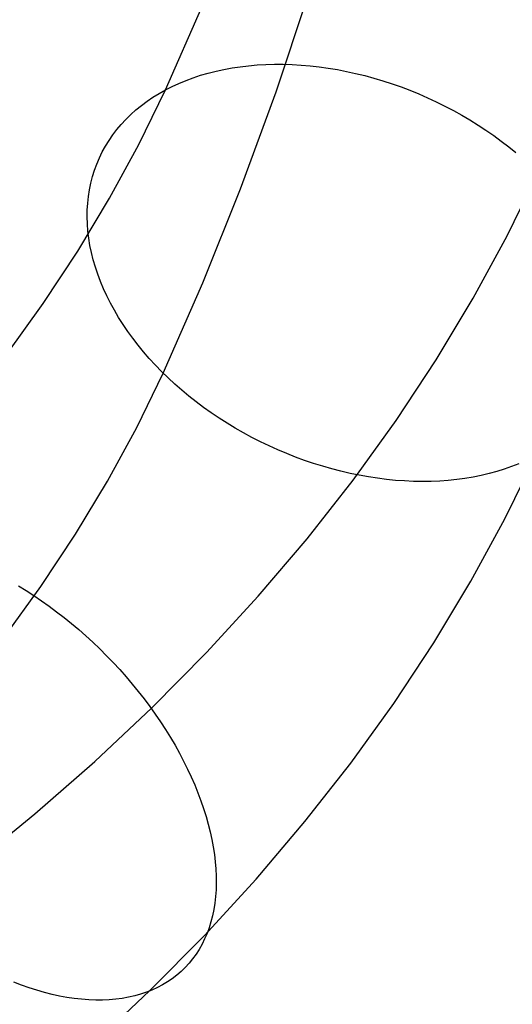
# Model space of a CAD drawing. Header units: millimetres. Extents: x 119 to 175.9, y -203.1 to -153.8.
# Tile 192 of 256: x 165.1 to 166.9, y -195.4 to -191.9. Entities that reach past the tile are written whole.
import ezdxf

# ---------------------------------------------------------------- set-up
doc = ezdxf.new("R2010")
doc.units = ezdxf.units.MM
doc.header["$MEASUREMENT"] = 0
doc.layers.add('Layer 01', color=5, linetype='Continuous', true_color=0x0000ff)

msp = doc.modelspace()

# ---------------------------------------------------------------- linework, layer by layer
at = {"layer": 'Layer 01'}
for p, q in [((166.019, -192.11, 27.8306), (166.137, -191.7537, 28.1338)), ((165.6254, -192.1027, 25.9087), (165.7549, -191.8083, 26.2103)), ((165.8053, -192.0359, 25.7672), (165.8336, -192.0298, 25.749)), ((165.8336, -192.0298, 25.749), (165.8624, -192.0245, 25.7315)), ((165.8624, -192.0245, 25.7315), (165.8917, -192.0201, 25.7145)), ((165.8917, -192.0201, 25.7145), (165.9215, -192.0166, 25.6982)), ((165.9215, -192.0166, 25.6982), (165.9518, -192.0139, 25.6826)), ((165.9518, -192.0139, 25.6826), (165.9824, -192.0122, 25.6676)), ((165.9824, -192.0122, 25.6676), (166.0134, -192.0114, 25.6533)), ((166.0134, -192.0114, 25.6533), (166.0447, -192.0114, 25.6397)), ((166.0447, -192.0114, 25.6397), (166.0763, -192.0124, 25.6268)), ((166.0763, -192.0124, 25.6268), (166.1082, -192.0142, 25.6147)), ((166.1082, -192.0142, 25.6147), (166.1403, -192.0169, 25.6033)), ((166.1403, -192.0169, 25.6033), (166.1725, -192.0206, 25.5927)), ((166.1725, -192.0206, 25.5927), (166.2049, -192.0251, 25.5829)), ((166.2049, -192.0251, 25.5829), (166.2374, -192.0305, 25.5738)), ((166.2374, -192.0305, 25.5738), (166.2699, -192.0367, 25.5656)), ((165.6984, -192.0691, 25.8451), (165.7241, -192.0595, 25.8249)), ((165.7241, -192.0595, 25.8249), (165.7506, -192.0508, 25.8051)), ((165.7506, -192.0508, 25.8051), (165.7776, -192.0429, 25.7859)), ((165.7776, -192.0429, 25.7859), (165.8053, -192.0359, 25.7672)), ((166.2699, -192.0367, 25.5656), (166.3025, -192.0438, 25.5581)), ((166.3025, -192.0438, 25.5581), (166.335, -192.0518, 25.5515)), ((166.335, -192.0518, 25.5515), (166.3675, -192.0606, 25.5457)), ((166.3675, -192.0606, 25.5457), (166.3998, -192.0703, 25.5408)), ((165.6254, -192.1027, 25.9087), (165.649, -192.0907, 25.8871)), ((165.649, -192.0907, 25.8871), (165.6733, -192.0795, 25.8659)), ((165.6733, -192.0795, 25.8659), (165.6984, -192.0691, 25.8451)), ((166.3998, -192.0703, 25.5408), (166.4321, -192.0808, 25.5367)), ((166.4321, -192.0808, 25.5367), (166.4641, -192.0921, 25.5334)), ((166.4641, -192.0921, 25.5334), (166.496, -192.1042, 25.531)), ((165.5308, -192.2967, 25.7036), (165.6254, -192.1027, 25.9087)), ((165.5596, -192.1433, 25.9758), (165.5807, -192.129, 25.9531)), ((165.5807, -192.129, 25.9531), (165.6027, -192.1155, 25.9307)), ((165.6027, -192.1155, 25.9307), (165.6254, -192.1027, 25.9087)), ((165.8929, -192.4554, 27.518), (166.019, -192.11, 27.8306)), ((166.496, -192.1042, 25.531), (166.5275, -192.1171, 25.5294)), ((166.5275, -192.1171, 25.5294), (166.5588, -192.1307, 25.5287)), ((166.5588, -192.1307, 25.5287), (166.5898, -192.1451, 25.5288)), ((165.5201, -192.1741, 26.0221), (165.5394, -192.1584, 25.9988)), ((165.5394, -192.1584, 25.9988), (165.5596, -192.1433, 25.9758)), ((166.5898, -192.1451, 25.5288), (166.6204, -192.1603, 25.5298)), ((166.6204, -192.1603, 25.5298), (166.6506, -192.1761, 25.5316)), ((165.4842, -192.2078, 26.0695), (165.5017, -192.1906, 26.0457)), ((165.5017, -192.1906, 26.0457), (165.5201, -192.1741, 26.0221)), ((166.6506, -192.1761, 25.5316), (166.6803, -192.1926, 25.5343)), ((166.6803, -192.1926, 25.5343), (166.7096, -192.2099, 25.5379)), ((165.4522, -192.244, 26.1178), (165.4677, -192.2256, 26.0936)), ((165.4677, -192.2256, 26.0936), (165.4842, -192.2078, 26.0695)), ((166.7096, -192.2099, 25.5379), (166.7383, -192.2278, 25.5423)), ((166.7383, -192.2278, 25.5423), (166.7666, -192.2463, 25.5475)), ((165.4242, -192.2827, 26.1666), (165.4377, -192.263, 26.1421)), ((165.4377, -192.263, 26.1421), (165.4522, -192.244, 26.1178)), ((166.7666, -192.2463, 25.5475), (166.7942, -192.2654, 25.5536)), ((166.7942, -192.2654, 25.5536), (166.8212, -192.2851, 25.5604)), ((165.4004, -192.3237, 26.2157), (165.4118, -192.3029, 26.1911)), ((165.4118, -192.3029, 26.1911), (165.4242, -192.2827, 26.1666)), ((165.4265, -192.4883, 25.501), (165.5308, -192.2967, 25.7036)), ((166.8212, -192.2851, 25.5604), (166.8476, -192.3054, 25.5681)), ((166.8476, -192.3054, 25.5681), (166.8733, -192.3262, 25.5766)), ((165.3808, -192.3667, 26.2649), (165.3901, -192.3449, 26.2403)), ((165.3901, -192.3449, 26.2403), (165.4004, -192.3237, 26.2157)), ((165.3726, -192.3889, 26.2895), (165.3808, -192.3667, 26.2649)), ((165.3596, -192.4347, 26.3385), (165.3656, -192.4116, 26.3141)), ((165.3656, -192.4116, 26.3141), (165.3726, -192.3889, 26.2895)), ((166.8419, -192.6223, 25.3719), (166.9517, -192.3973, 25.6097)), ((165.3548, -192.4582, 26.3628), (165.3596, -192.4347, 26.3385)), ((165.3485, -192.5062, 26.411), (165.3511, -192.482, 26.387)), ((165.3511, -192.482, 26.387), (165.3548, -192.4582, 26.3628)), ((165.7589, -192.7893, 27.1966), (165.8929, -192.4554, 27.518)), ((165.3128, -192.6774, 25.3011), (165.4265, -192.4883, 25.501)), ((165.347, -192.5306, 26.4347), (165.3485, -192.5062, 26.411)), ((165.3466, -192.5554, 26.4583), (165.347, -192.5306, 26.4347)), ((165.3474, -192.5803, 26.4816), (165.3466, -192.5554, 26.4583)), ((165.3493, -192.6055, 26.5045), (165.3474, -192.5803, 26.4816)), ((165.3524, -192.6309, 26.5272), (165.3493, -192.6055, 26.5045)), ((166.7211, -192.8445, 25.137), (166.8419, -192.6223, 25.3719)), ((165.3565, -192.6564, 26.5495), (165.3524, -192.6309, 26.5272)), ((165.3618, -192.682, 26.5715), (165.3565, -192.6564, 26.5495)), ((165.1898, -192.8637, 25.1042), (165.3128, -192.6774, 25.3011)), ((165.3682, -192.7077, 26.593), (165.3618, -192.682, 26.5715)), ((165.3757, -192.7335, 26.6141), (165.3682, -192.7077, 26.593)), ((165.3843, -192.7593, 26.6348), (165.3757, -192.7335, 26.6141)), ((165.394, -192.7851, 26.6549), (165.3843, -192.7593, 26.6348)), ((165.4048, -192.8108, 26.6746), (165.394, -192.7851, 26.6549)), ((165.6172, -193.1115, 26.8665), (165.7589, -192.7893, 27.1966)), ((165.4166, -192.8365, 26.6938), (165.4048, -192.8108, 26.6746)), ((165.4294, -192.8621, 26.7124), (165.4166, -192.8365, 26.6938)), ((165.0576, -193.047, 24.9104), (165.1898, -192.8637, 25.1042)), ((165.4433, -192.8875, 26.7304), (165.4294, -192.8621, 26.7124)), ((166.5892, -193.0638, 24.9052), (166.7211, -192.8445, 25.137)), ((165.4582, -192.9128, 26.7478), (165.4433, -192.8875, 26.7304)), ((165.4741, -192.9379, 26.7646), (165.4582, -192.9128, 26.7478)), ((165.491, -192.9628, 26.7808), (165.4741, -192.9379, 26.7646)), ((165.5088, -192.9875, 26.7964), (165.491, -192.9628, 26.7808)), ((165.5276, -193.0118, 26.8112), (165.5088, -192.9875, 26.7964)), ((165.5473, -193.0358, 26.8254), (165.5276, -193.0118, 26.8112)), ((165.5678, -193.0595, 26.8389), (165.5473, -193.0358, 26.8254)), ((165.5892, -193.0829, 26.8516), (165.5678, -193.0595, 26.8389)), ((165.6115, -193.1058, 26.8636), (165.5892, -193.0829, 26.8516)), ((166.4465, -193.2798, 24.6768), (166.5892, -193.0638, 24.9052)), ((165.5227, -193.3053, 26.6616), (165.6172, -193.1115, 26.8665)), ((165.6346, -193.1283, 26.8748), (165.6115, -193.1058, 26.8636)), ((165.6584, -193.1504, 26.8853), (165.6346, -193.1283, 26.8748)), ((165.6831, -193.172, 26.895), (165.6584, -193.1504, 26.8853)), ((165.7084, -193.1931, 26.9039), (165.6831, -193.172, 26.895)), ((165.7344, -193.2136, 26.912), (165.7084, -193.1931, 26.9039)), ((165.7611, -193.2336, 26.9193), (165.7344, -193.2136, 26.912)), ((165.7884, -193.253, 26.9258), (165.7611, -193.2336, 26.9193)), ((165.8164, -193.2719, 26.9314), (165.7884, -193.253, 26.9258)), ((165.8449, -193.2901, 26.9363), (165.8164, -193.2719, 26.9314)), ((165.8739, -193.3076, 26.9402), (165.8449, -193.2901, 26.9363)), ((166.2932, -193.4924, 24.4521), (166.4465, -193.2798, 24.6768)), ((165.4185, -193.4967, 26.4592), (165.5227, -193.3053, 26.6616)), ((165.9034, -193.3245, 26.9433), (165.8739, -193.3076, 26.9402)), ((165.9334, -193.3407, 26.9456), (165.9034, -193.3245, 26.9433)), ((165.9638, -193.3562, 26.947), (165.9334, -193.3407, 26.9456)), ((165.9945, -193.371, 26.9476), (165.9638, -193.3562, 26.947)), ((166.0257, -193.385, 26.9473), (165.9945, -193.371, 26.9476)), ((166.0571, -193.3983, 26.9462), (166.0257, -193.385, 26.9473)), ((166.0888, -193.4108, 26.9442), (166.0571, -193.3983, 26.9462)), ((166.1208, -193.4225, 26.9413), (166.0888, -193.4108, 26.9442)), ((166.1529, -193.4333, 26.9376), (166.1208, -193.4225, 26.9413)), ((166.1852, -193.4434, 26.9331), (166.1529, -193.4333, 26.9376)), ((166.8338, -193.6309, 26.3299), (166.9435, -193.4061, 26.5676)), ((166.8832, -193.4346, 26.6208), (166.8577, -193.4446, 26.6413)), ((166.2177, -193.4527, 26.9277), (166.1852, -193.4434, 26.9331)), ((166.2502, -193.4611, 26.9215), (166.2177, -193.4527, 26.9277)), ((166.2827, -193.4686, 26.9145), (166.2502, -193.4611, 26.9215)), ((166.3153, -193.4753, 26.9066), (166.2827, -193.4686, 26.9145)), ((166.7775, -193.4695, 26.6998), (166.7495, -193.4761, 26.7182)), ((166.8049, -193.462, 26.6808), (166.7775, -193.4695, 26.6998)), ((166.8316, -193.4537, 26.6613), (166.8049, -193.462, 26.6808)), ((166.8577, -193.4446, 26.6413), (166.8316, -193.4537, 26.6613)), ((165.3049, -193.6856, 26.2595), (165.4185, -193.4967, 26.4592)), ((166.1294, -193.7012, 24.2313), (166.2932, -193.4924, 24.4521)), ((166.3478, -193.4811, 26.898), (166.3153, -193.4753, 26.9066)), ((166.3802, -193.4861, 26.8885), (166.3478, -193.4811, 26.898)), ((166.4125, -193.4902, 26.8783), (166.3802, -193.4861, 26.8885)), ((166.4447, -193.4933, 26.8673), (166.4125, -193.4902, 26.8783)), ((166.4767, -193.4956, 26.8555), (166.4447, -193.4933, 26.8673)), ((166.5084, -193.497, 26.843), (166.4767, -193.4956, 26.8555)), ((166.5399, -193.4975, 26.8298), (166.5084, -193.497, 26.843)), ((166.571, -193.4971, 26.8158), (166.5399, -193.4975, 26.8298)), ((166.6019, -193.4958, 26.8012), (166.571, -193.4971, 26.8158)), ((166.6323, -193.4937, 26.7859), (166.6019, -193.4958, 26.8012)), ((166.6623, -193.4906, 26.7699), (166.6323, -193.4937, 26.7859)), ((166.6919, -193.4866, 26.7533), (166.6623, -193.4906, 26.7699)), ((166.721, -193.4818, 26.736), (166.6919, -193.4866, 26.7533)), ((166.7495, -193.4761, 26.7182), (166.721, -193.4818, 26.736)), ((166.713, -193.8529, 26.0952), (166.8338, -193.6309, 26.3299)), ((165.182, -193.8717, 26.0628), (165.3049, -193.6856, 26.2595)), ((165.9553, -193.9061, 24.0147), (166.1294, -193.7012, 24.2313)), ((166.5813, -194.072, 25.8636), (166.713, -193.8529, 26.0952)), ((165.0499, -194.0548, 25.8692), (165.182, -193.8717, 26.0628)), ((165.1015, -193.8692, 23.639), (165.1291, -193.8861, 23.6281)), ((165.1291, -193.8861, 23.6281), (165.1566, -193.9037, 23.6181)), ((165.1566, -193.9037, 23.6181), (165.1839, -193.9221, 23.6091)), ((165.1839, -193.9221, 23.6091), (165.2109, -193.9413, 23.6009)), ((165.7711, -194.1068, 23.8025), (165.9553, -193.9061, 24.0147)), ((165.2109, -193.9413, 23.6009), (165.2377, -193.9611, 23.5936)), ((165.2377, -193.9611, 23.5936), (165.2643, -193.9816, 23.5873)), ((165.2643, -193.9816, 23.5873), (165.2905, -194.0028, 23.5818)), ((165.2905, -194.0028, 23.5818), (165.3164, -194.0247, 23.5774)), ((165.3164, -194.0247, 23.5774), (165.3419, -194.0471, 23.5738)), ((165.3419, -194.0471, 23.5738), (165.3669, -194.0701, 23.5712)), ((165.3669, -194.0701, 23.5712), (165.3916, -194.0937, 23.5696)), ((165.3916, -194.0937, 23.5696), (165.4158, -194.1178, 23.5689)), ((166.4387, -194.2878, 25.6354), (166.5813, -194.072, 25.8636)), ((165.4158, -194.1178, 23.5689), (165.4394, -194.1424, 23.5692)), ((165.577, -194.303, 23.5951), (165.7711, -194.1068, 23.8025)), ((165.4394, -194.1424, 23.5692), (165.4626, -194.1675, 23.5704)), ((165.4626, -194.1675, 23.5704), (165.4852, -194.193, 23.5726)), ((165.4852, -194.193, 23.5726), (165.5072, -194.2189, 23.5757)), ((165.5072, -194.2189, 23.5757), (165.5286, -194.2452, 23.5798)), ((165.5286, -194.2452, 23.5798), (165.5494, -194.2718, 23.5848)), ((165.5494, -194.2718, 23.5848), (165.5695, -194.2987, 23.5908)), ((165.3733, -194.4945, 23.3926), (165.577, -194.303, 23.5951)), ((165.5695, -194.2987, 23.5908), (165.5889, -194.326, 23.5976)), ((166.2855, -194.5002, 25.4109), (166.4387, -194.2878, 25.6354)), ((165.5889, -194.326, 23.5976), (165.6077, -194.3534, 23.6054)), ((165.6077, -194.3534, 23.6054), (165.6257, -194.3811, 23.6142)), ((165.6257, -194.3811, 23.6142), (165.6429, -194.409, 23.6238)), ((165.6429, -194.409, 23.6238), (165.6594, -194.437, 23.6342)), ((165.6594, -194.437, 23.6342), (165.6751, -194.4651, 23.6456)), ((165.6751, -194.4651, 23.6456), (165.6899, -194.4933, 23.6578)), ((165.1602, -194.6812, 23.1953), (165.3733, -194.4945, 23.3926)), ((165.6899, -194.4933, 23.6578), (165.704, -194.5215, 23.6709)), ((165.704, -194.5215, 23.6709), (165.7172, -194.5498, 23.6848)), ((166.1219, -194.7089, 25.1903), (166.2855, -194.5002, 25.4109)), ((165.7172, -194.5498, 23.6848), (165.7295, -194.578, 23.6995)), ((165.7295, -194.578, 23.6995), (165.741, -194.6062, 23.7151)), ((165.741, -194.6062, 23.7151), (165.7516, -194.6343, 23.7314)), ((165.7516, -194.6343, 23.7314), (165.7612, -194.6622, 23.7484)), ((165.7612, -194.6622, 23.7484), (165.77, -194.69, 23.7662)), ((164.938, -194.8627, 23.0033), (165.1602, -194.6812, 23.1953)), ((165.77, -194.69, 23.7662), (165.7778, -194.7176, 23.7847)), ((165.7778, -194.7176, 23.7847), (165.7847, -194.745, 23.8039)), ((165.9479, -194.9136, 24.9739), (166.1219, -194.7089, 25.1903)), ((165.7847, -194.745, 23.8039), (165.7907, -194.7721, 23.8238)), ((165.7907, -194.7721, 23.8238), (165.7957, -194.799, 23.8443)), ((165.7957, -194.799, 23.8443), (165.7997, -194.8255, 23.8654)), ((165.7997, -194.8255, 23.8654), (165.8028, -194.8516, 23.8872)), ((165.8028, -194.8516, 23.8872), (165.8049, -194.8774, 23.9095)), ((165.8049, -194.8774, 23.9095), (165.8061, -194.9027, 23.9323)), ((165.8061, -194.9027, 23.9323), (165.8063, -194.9276, 23.9557)), ((165.7639, -195.1141, 24.7619), (165.9479, -194.9136, 24.9739)), ((165.8063, -194.9276, 23.9557), (165.8055, -194.952, 23.9795)), ((165.8038, -194.976, 24.0039), (165.8011, -194.9993, 24.0286)), ((165.8055, -194.952, 23.9795), (165.8038, -194.976, 24.0039)), ((165.8011, -194.9993, 24.0286), (165.7974, -195.0221, 24.0537)), ((165.7928, -195.0444, 24.0793), (165.7872, -195.066, 24.1051)), ((165.7974, -195.0221, 24.0537), (165.7928, -195.0444, 24.0793)), ((165.7872, -195.066, 24.1051), (165.7806, -195.0869, 24.1313)), ((165.57, -195.3102, 24.5546), (165.7639, -195.1141, 24.7619)), ((165.7732, -195.1072, 24.1577), (165.7648, -195.1268, 24.1844)), ((165.7806, -195.0869, 24.1313), (165.7732, -195.1072, 24.1577)), ((165.7555, -195.1456, 24.2113), (165.7452, -195.1638, 24.2383)), ((165.7648, -195.1268, 24.1844), (165.7555, -195.1456, 24.2113)), ((165.7341, -195.1811, 24.2656), (165.7221, -195.1977, 24.2929)), ((165.7452, -195.1638, 24.2383), (165.7341, -195.1811, 24.2656)), ((165.7093, -195.2135, 24.3203), (165.6956, -195.2284, 24.3478)), ((165.7221, -195.1977, 24.2929), (165.7093, -195.2135, 24.3203)), ((165.6656, -195.2558, 24.4027), (165.6495, -195.2682, 24.4301)), ((165.681, -195.2425, 24.3752), (165.6656, -195.2558, 24.4027)), ((165.6956, -195.2284, 24.3478), (165.681, -195.2425, 24.3752)), ((165.1124, -195.2916, 24.9739), (165.0847, -195.2811, 24.9909)), ((165.1399, -195.3011, 24.9561), (165.1124, -195.2916, 24.9739)), ((165.6148, -195.2903, 24.4846), (165.5964, -195.2999, 24.5117)), ((165.6325, -195.2797, 24.4574), (165.6148, -195.2903, 24.4846)), ((165.6495, -195.2682, 24.4301), (165.6325, -195.2797, 24.4574)), ((165.1673, -195.3097, 24.9377), (165.1399, -195.3011, 24.9561)), ((165.1945, -195.3174, 24.9185), (165.1673, -195.3097, 24.9377)), ((165.2215, -195.3242, 24.8987), (165.1945, -195.3174, 24.9185)), ((165.2482, -195.3299, 24.8782), (165.2215, -195.3242, 24.8987)), ((165.3665, -195.5015, 24.3523), (165.57, -195.3102, 24.5546)), ((165.5369, -195.3233, 24.5917), (165.5157, -195.3292, 24.6178)), ((165.5574, -195.3165, 24.5652), (165.5369, -195.3233, 24.5917)), ((165.5772, -195.3087, 24.5386), (165.5574, -195.3165, 24.5652)), ((165.5964, -195.2999, 24.5117), (165.5772, -195.3087, 24.5386)), ((165.2746, -195.3348, 24.8571), (165.2482, -195.3299, 24.8782)), ((165.3007, -195.3386, 24.8354), (165.2746, -195.3348, 24.8571)), ((165.3264, -195.3415, 24.8132), (165.3007, -195.3386, 24.8354)), ((165.3518, -195.3434, 24.7904), (165.3264, -195.3415, 24.8132)), ((165.3767, -195.3443, 24.767), (165.3518, -195.3434, 24.7904)), ((165.4011, -195.3442, 24.7432), (165.3767, -195.3443, 24.767)), ((165.4251, -195.3432, 24.7189), (165.4011, -195.3442, 24.7432)), ((165.4486, -195.3412, 24.6942), (165.4251, -195.3432, 24.7189)), ((165.4715, -195.3382, 24.6691), (165.4486, -195.3412, 24.6942)), ((165.4939, -195.3342, 24.6436), (165.4715, -195.3382, 24.6691)), ((165.5157, -195.3292, 24.6178), (165.4939, -195.3342, 24.6436))]:
    msp.add_line(p, q, dxfattribs=at)

doc.saveas('drawing.dxf')
